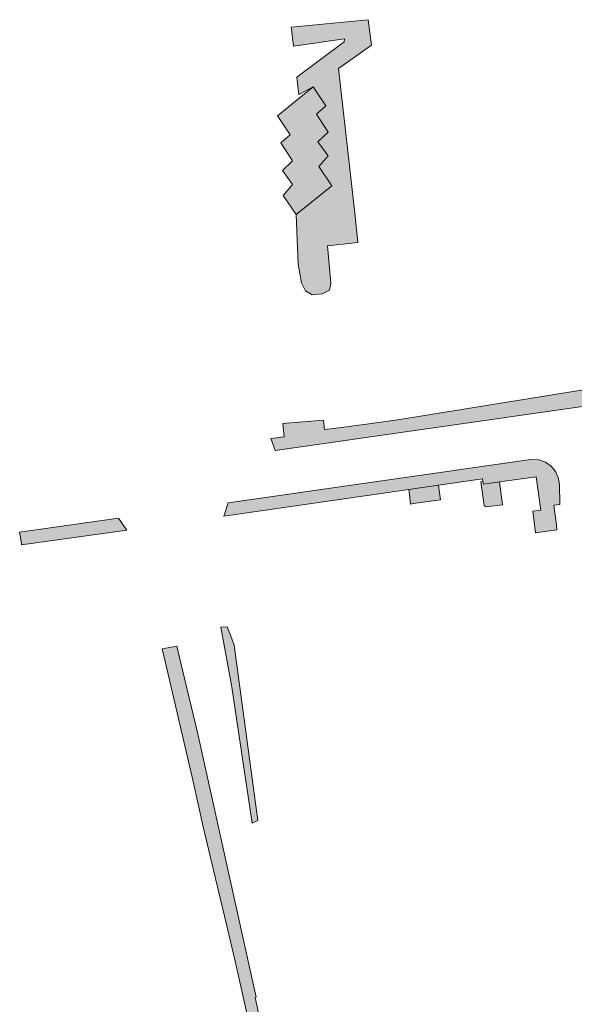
# Model space of a CAD drawing. Extents: x 97094 to 109644, y 463509 to 471969.
# Tile 28 of 256: x 98783 to 98846, y 467287 to 467400. Entities that reach past the tile are written whole.
import ezdxf

# ---------------------------------------------------------------- set-up
doc = ezdxf.new("R2010")
doc.units = 0
doc.layers.add('109 Onkruidbestrijding elementen', color=6, linetype='Continuous', lineweight=20, true_color=0xff00ff)

msp = doc.modelspace()

# ---------------------------------------------------------------- hatches: boundary and pattern name
at = {"layer": '109 Onkruidbestrijding elementen', "true_color": 0xff00ff}
for points in [[(98814.53, 467377.44), (98814.77, 467371.78), (98815.15, 467369.64), (98815.61, 467368.74), (98816.39, 467368.26), (98817.53, 467368.4), (98818.35, 467368.8), (98818.5, 467369.62), (98818.11, 467373.89), (98821.6, 467374.26), (98821.24, 467377.61), (98819.4, 467394.15), (98823.16, 467396.84), (98822.78, 467399.74), (98813.97, 467398.9), (98813.99, 467398.66), (98814.22, 467396.72), (98820.06, 467397.53), (98820.05, 467397.19), (98814.63, 467393.16), (98814.86, 467391.2), (98816.49, 467392.04), (98817.93, 467389.88), (98816.86, 467388.95), (98818.21, 467386.88), (98817.03, 467385.78), (98818.21, 467384.18), (98817.14, 467382.93), (98818.61, 467380.75), (98814.53, 467377.44)], [(98814.53, 467377.44), (98818.61, 467380.75), (98817.14, 467382.93), (98818.21, 467384.18), (98817.03, 467385.78), (98818.21, 467386.88), (98816.86, 467388.95), (98817.93, 467389.88), (98816.49, 467392.04), (98812.42, 467388.73), (98813.86, 467386.57), (98812.79, 467385.64), (98814.13, 467383.58), (98812.96, 467382.47), (98814.14, 467380.87), (98813.06, 467379.62), (98814.53, 467377.44)], [(98813.01, 467353.54), (98813.17, 467352.01), (98811.63, 467351.85), (98812.15, 467350.48), (98847.59, 467355.52), (98860.1, 467357.06), (98902.23, 467360.02), (98903.12, 467361.11), (98936.03, 467364.22), (98944.65, 467368.47), (98958.1, 467370.67), (98958.07, 467371.56), (98958.04, 467372.06), (98944.36, 467369.89), (98936.77, 467366.17), (98930.39, 467365.35), (98926.51, 467364.85), (98922.62, 467364.36), (98900.99, 467362.54), (98900.69, 467362.02), (98895.59, 467361.65), (98893.64, 467361.48), (98881.09, 467360.79), (98863.62, 467359.53), (98863.58, 467359.54), (98863.55, 467359.54), (98863.51, 467359.54), (98863.48, 467359.54), (98863.45, 467359.54), (98863.41, 467359.55), (98863.38, 467359.55), (98863.34, 467359.55), (98863.31, 467359.56), (98863.28, 467359.56), (98863.24, 467359.57), (98863.21, 467359.58), (98863.17, 467359.58), (98863.14, 467359.59), (98863.11, 467359.6), (98863.07, 467359.61), (98863.04, 467359.62), (98863.01, 467359.63), (98862.98, 467359.64), (98862.94, 467359.65), (98862.91, 467359.66), (98862.88, 467359.67), (98862.85, 467359.68), (98862.81, 467359.7), (98862.78, 467359.71), (98862.75, 467359.72), (98862.72, 467359.74), (98862.69, 467359.75), (98862.66, 467359.77), (98862.63, 467359.79), (98862.6, 467359.8), (98862.57, 467359.82), (98862.54, 467359.84), (98862.51, 467359.86), (98862.48, 467359.88), (98862.45, 467359.89), (98862.42, 467359.91), (98862.4, 467359.93), (98862.37, 467359.95), (98862.34, 467359.98), (98862.32, 467360), (98862.29, 467360.02), (98862.26, 467360.04), (98862.24, 467360.06), (98862.21, 467360.09), (98862.19, 467360.11), (98862.16, 467360.14), (98862.14, 467360.16), (98862.11, 467360.18), (98862.09, 467360.21), (98862.07, 467360.24), (98862.05, 467360.26), (98862.02, 467360.29), (98862, 467360.31), (98861.98, 467360.34), (98861.96, 467360.37), (98861.94, 467360.4), (98861.92, 467360.43), (98861.9, 467360.45), (98861.88, 467360.48), (98861.86, 467360.51), (98861.85, 467360.54), (98861.83, 467360.57), (98861.81, 467360.6), (98861.79, 467360.63), (98861.78, 467360.66), (98861.76, 467360.69), (98861.75, 467360.72), (98861.73, 467360.75), (98861.72, 467360.79), (98861.71, 467360.82), (98861.69, 467360.85), (98861.68, 467360.88), (98861.67, 467360.91), (98861.66, 467360.95), (98861.65, 467360.98), (98861.64, 467361.01), (98861.63, 467361.05), (98861.62, 467361.08), (98861.61, 467361.11), (98861.6, 467361.15), (98861.6, 467361.18), (98861.59, 467361.21), (98861.37, 467363.65), (98856.75, 467363.17), (98857.06, 467360.81), (98857.07, 467360.78), (98857.07, 467360.74), (98857.07, 467360.71), (98857.07, 467360.68), (98857.08, 467360.65), (98857.08, 467360.62), (98857.08, 467360.59), (98857.08, 467360.55), (98857.08, 467360.52), (98857.07, 467360.49), (98857.07, 467360.46), (98857.07, 467360.43), (98857.07, 467360.4), (98857.06, 467360.36), (98857.06, 467360.33), (98857.06, 467360.3), (98857.05, 467360.27), (98857.04, 467360.24), (98857.04, 467360.21), (98857.03, 467360.18), (98857.03, 467360.15), (98857.02, 467360.11), (98857.01, 467360.08), (98857, 467360.05), (98856.99, 467360.02), (98856.98, 467359.99), (98856.97, 467359.96), (98856.96, 467359.93), (98856.95, 467359.9), (98856.94, 467359.87), (98856.93, 467359.84), (98856.91, 467359.81), (98856.9, 467359.79), (98856.89, 467359.76), (98856.87, 467359.73), (98856.86, 467359.7), (98856.85, 467359.67), (98856.83, 467359.64), (98856.81, 467359.62), (98856.8, 467359.59), (98856.78, 467359.56), (98856.76, 467359.54), (98856.75, 467359.51), (98856.73, 467359.48), (98856.71, 467359.46), (98856.69, 467359.43), (98856.67, 467359.41), (98856.65, 467359.38), (98856.63, 467359.36), (98856.61, 467359.33), (98856.59, 467359.31), (98856.57, 467359.29), (98856.55, 467359.26), (98856.52, 467359.24), (98856.5, 467359.22), (98856.48, 467359.2), (98856.46, 467359.17), (98856.43, 467359.15), (98856.41, 467359.13), (98856.38, 467359.11), (98856.36, 467359.09), (98856.33, 467359.07), (98856.31, 467359.05), (98856.28, 467359.03), (98856.26, 467359.02), (98856.23, 467359), (98856.21, 467358.98), (98856.18, 467358.96), (98856.15, 467358.95), (98856.12, 467358.93), (98856.1, 467358.92), (98856.07, 467358.9), (98856.04, 467358.89), (98856.01, 467358.87), (98855.98, 467358.86), (98855.95, 467358.84), (98855.93, 467358.83), (98855.9, 467358.82), (98855.87, 467358.81), (98855.84, 467358.8), (98855.81, 467358.79), (98855.78, 467358.77), (98855.75, 467358.76), (98855.72, 467358.76), (98855.69, 467358.75), (98855.66, 467358.74), (98855.63, 467358.73), (98855.59, 467358.72), (98855.56, 467358.72), (98855.53, 467358.71), (98855.5, 467358.7), (98855.47, 467358.7), (98826.17, 467353.97), (98822.02, 467353.41), (98819.44, 467353.07), (98817.79, 467352.87), (98817.67, 467353.95), (98813.01, 467353.54)], [(98830.84, 467346.48), (98835.87, 467347.21), (98835.93, 467346.92), (98835.98, 467346.6), (98837.82, 467346.87), (98842.01, 467347.46), (98842.57, 467343.64), (98841.64, 467343.53), (98841.95, 467341.06), (98844.4, 467341.37), (98844.33, 467341.97), (98844.05, 467344.2), (98844.72, 467344.29), (98844.68, 467346.58), (98844.68, 467346.59), (98844.55, 467347.36), (98844.23, 467348.07), (98843.73, 467348.67), (98843.08, 467349.12), (98842.34, 467349.38), (98841.41, 467349.45), (98806.74, 467344.46), (98806.34, 467343.18), (98806.27, 467342.96), (98827.45, 467346), (98830.84, 467346.48)], [(98837.82, 467346.87), (98835.98, 467346.6), (98835.93, 467346.92), (98835.69, 467346.89), (98836.06, 467344.16), (98836.19, 467344.08), (98836.31, 467344.01), (98838.17, 467344.26), (98837.82, 467346.87)], [(98827.65, 467344.34), (98827.92, 467344.39), (98831.06, 467344.82), (98830.91, 467345.91), (98830.84, 467346.48), (98827.45, 467346), (98827.52, 467345.42), (98827.65, 467344.34)], [(98783.1, 467339.69), (98795.15, 467341.34), (98794.21, 467342.71), (98782.88, 467341.12), (98783.01, 467340.3), (98783.09, 467339.8), (98783.1, 467339.69)], [(98810.14, 467308.15), (98807.46, 467328.21), (98806.71, 467330.14), (98806.68, 467330.3), (98805.93, 467330.25), (98807.18, 467323.4), (98809.52, 467307.82), (98810.14, 467308.15)], [(98809.33, 467284.17), (98809.35, 467284.11), (98809.36, 467284.06), (98809.37, 467284), (98809.38, 467283.94), (98809.38, 467283.88), (98809.39, 467283.82), (98809.4, 467283.76), (98809.4, 467283.7), (98809.41, 467283.64), (98809.41, 467283.58), (98809.41, 467283.52), (98809.41, 467283.46), (98809.41, 467283.41), (98809.41, 467283.35), (98809.41, 467283.29), (98809.41, 467283.23), (98809.4, 467283.17), (98809.4, 467283.11), (98809.39, 467283.05), (98809.38, 467282.99), (98809.38, 467282.93), (98809.37, 467282.87), (98809.36, 467282.81), (98809.35, 467282.75), (98809.34, 467282.7), (98809.32, 467282.64), (98809.31, 467282.58), (98809.29, 467282.52), (98809.28, 467282.47), (98809.26, 467282.41), (98809.25, 467282.35), (98809.23, 467282.29), (98809.21, 467282.24), (98809.19, 467282.18), (98809.17, 467282.13), (98809.14, 467282.07), (98809.12, 467282.02), (98809.1, 467281.96), (98809.07, 467281.91), (98809.05, 467281.85), (98809.02, 467281.8), (98808.99, 467281.75), (98808.96, 467281.7), (98808.94, 467281.64), (98808.91, 467281.59), (98808.87, 467281.54), (98808.84, 467281.49), (98808.81, 467281.44), (98808.78, 467281.39), (98808.74, 467281.34), (98808.71, 467281.3), (98808.67, 467281.25), (98808.64, 467281.2), (98808.6, 467281.16), (98808.56, 467281.11), (98808.52, 467281.06), (98808.48, 467281.02), (98808.44, 467280.98), (98808.4, 467280.93), (98808.36, 467280.89), (98808.32, 467280.85), (98808.27, 467280.81), (98808.23, 467280.77), (98808.18, 467280.73), (98808.14, 467280.69), (98808.09, 467280.65), (98808.05, 467280.61), (98808, 467280.58), (98807.95, 467280.54), (98807.9, 467280.51), (98807.86, 467280.47), (98807.81, 467280.44), (98807.76, 467280.41), (98807.71, 467280.38), (98807.66, 467280.34), (98807.6, 467280.31), (98807.55, 467280.29), (98807.5, 467280.26), (98807.45, 467280.23), (98807.39, 467280.2), (98807.34, 467280.18), (98807.29, 467280.15), (98807.23, 467280.13), (98807.18, 467280.11), (98807.12, 467280.08), (98807.07, 467280.06), (98807.01, 467280.04), (98806.95, 467280.02), (98806.9, 467280.01), (98806.84, 467279.99), (98806.78, 467279.97), (98806.73, 467279.96), (98806.67, 467279.94), (98806.61, 467279.93), (98806.55, 467279.92), (98806.49, 467279.9), (98806.44, 467279.89), (98806.38, 467279.88), (98806.32, 467279.87), (98806.26, 467279.87), (98806.2, 467279.86), (98804.99, 467279.78), (98805.1, 467278.43), (98806.84, 467278.6), (98806.91, 467278.61), (98806.98, 467278.62), (98807.05, 467278.63), (98807.13, 467278.64), (98807.2, 467278.65), (98807.27, 467278.66), (98807.34, 467278.68), (98807.41, 467278.69), (98807.48, 467278.71), (98807.55, 467278.73), (98807.63, 467278.75), (98807.7, 467278.77), (98807.77, 467278.79), (98807.84, 467278.81), (98807.9, 467278.84), (98807.97, 467278.86), (98808.04, 467278.89), (98808.11, 467278.92), (98808.18, 467278.95), (98808.24, 467278.98), (98808.31, 467279.01), (98808.38, 467279.04), (98808.44, 467279.07), (98808.51, 467279.11), (98808.57, 467279.14), (98808.63, 467279.18), (98808.7, 467279.22), (98808.76, 467279.25), (98808.82, 467279.29), (98808.88, 467279.33), (98808.94, 467279.37), (98809, 467279.42), (98809.06, 467279.46), (98809.12, 467279.5), (98809.18, 467279.55), (98809.23, 467279.6), (98809.29, 467279.64), (98809.34, 467279.69), (98809.4, 467279.74), (98809.45, 467279.79), (98809.51, 467279.84), (98809.56, 467279.89), (98809.61, 467279.95), (98809.66, 467280), (98809.71, 467280.05), (98809.76, 467280.11), (98809.8, 467280.16), (98809.85, 467280.22), (98809.9, 467280.28), (98809.94, 467280.34), (98809.98, 467280.4), (98810.03, 467280.45), (98810.07, 467280.52), (98810.11, 467280.58), (98810.15, 467280.64), (98810.19, 467280.7), (98810.22, 467280.76), (98810.26, 467280.83), (98810.3, 467280.89), (98810.33, 467280.95), (98810.36, 467281.02), (98810.4, 467281.09), (98810.43, 467281.15), (98810.46, 467281.22), (98810.49, 467281.29), (98810.51, 467281.35), (98810.54, 467281.42), (98810.57, 467281.49), (98810.59, 467281.56), (98810.61, 467281.63), (98810.64, 467281.7), (98810.66, 467281.77), (98810.68, 467281.84), (98810.69, 467281.91), (98810.71, 467281.98), (98810.73, 467282.05), (98810.74, 467282.13), (98810.76, 467282.2), (98810.77, 467282.27), (98810.78, 467282.34), (98810.79, 467282.41), (98810.8, 467282.49), (98810.81, 467282.56), (98810.81, 467282.63), (98810.82, 467282.71), (98810.82, 467282.78), (98810.83, 467282.85), (98810.83, 467282.92), (98810.83, 467283), (98810.83, 467283.07), (98810.83, 467283.14), (98810.82, 467283.22), (98810.82, 467283.29), (98810.81, 467283.36), (98810.81, 467283.44), (98810.8, 467283.51), (98810.79, 467283.58), (98810.78, 467283.65), (98810.77, 467283.73), (98810.75, 467283.8), (98810.74, 467283.87), (98809.83, 467287.89), (98809.98, 467287.92), (98808.9, 467292.75), (98803.24, 467318.2), (98801.37, 467325.98), (98800.87, 467328.07), (98799.2, 467327.76), (98799.57, 467326.16), (98802.76, 467312.62), (98803.89, 467307.43), (98806.34, 467297.21), (98807.57, 467292.04), (98808.56, 467287.62), (98809.33, 467284.17)]]:
    msp.add_hatch(color=6, dxfattribs=at).paths.add_polyline_path(points)

# ---------------------------------------------------------------- linework, layer by layer
at = {"layer": '109 Onkruidbestrijding elementen', "color": 3, "true_color": 0x00ff00}
for points in [[(98814.53, 467377.44), (98814.77, 467371.78), (98815.15, 467369.64), (98815.61, 467368.74), (98816.39, 467368.26), (98817.53, 467368.4), (98818.35, 467368.8), (98818.5, 467369.62), (98818.11, 467373.89), (98821.6, 467374.26), (98821.24, 467377.61), (98819.4, 467394.15), (98823.16, 467396.84), (98822.78, 467399.74), (98813.97, 467398.9), (98813.99, 467398.66), (98814.22, 467396.72), (98820.06, 467397.53), (98820.05, 467397.19), (98814.63, 467393.16), (98814.86, 467391.2), (98816.49, 467392.04), (98817.93, 467389.88), (98816.86, 467388.95), (98818.21, 467386.88), (98817.03, 467385.78), (98818.21, 467384.18), (98817.14, 467382.93), (98818.61, 467380.75), (98814.53, 467377.44)], [(98814.53, 467377.44), (98818.61, 467380.75), (98817.14, 467382.93), (98818.21, 467384.18), (98817.03, 467385.78), (98818.21, 467386.88), (98816.86, 467388.95), (98817.93, 467389.88), (98816.49, 467392.04), (98812.42, 467388.73), (98813.86, 467386.57), (98812.79, 467385.64), (98814.13, 467383.58), (98812.96, 467382.47), (98814.14, 467380.87), (98813.06, 467379.62), (98814.53, 467377.44)], [(98830.84, 467346.48), (98835.87, 467347.21), (98835.93, 467346.92), (98835.98, 467346.6), (98837.82, 467346.87), (98842.01, 467347.46), (98842.57, 467343.64), (98841.64, 467343.53), (98841.95, 467341.06), (98844.4, 467341.37), (98844.33, 467341.97), (98844.05, 467344.2), (98844.72, 467344.29), (98844.68, 467346.58), (98844.68, 467346.59), (98844.55, 467347.36), (98844.23, 467348.07), (98843.73, 467348.67), (98843.08, 467349.12), (98842.34, 467349.38), (98841.41, 467349.45), (98806.74, 467344.46), (98806.34, 467343.18), (98806.27, 467342.96), (98827.45, 467346), (98830.84, 467346.48)], [(98837.82, 467346.87), (98835.98, 467346.6), (98835.93, 467346.92), (98835.69, 467346.89), (98836.06, 467344.16), (98836.19, 467344.08), (98836.31, 467344.01), (98838.17, 467344.26), (98837.82, 467346.87)], [(98827.65, 467344.34), (98827.92, 467344.39), (98831.06, 467344.82), (98830.91, 467345.91), (98830.84, 467346.48), (98827.45, 467346), (98827.52, 467345.42), (98827.65, 467344.34)], [(98783.1, 467339.69), (98795.15, 467341.34), (98794.21, 467342.71), (98782.88, 467341.12), (98783.01, 467340.3), (98783.09, 467339.8), (98783.1, 467339.69)], [(98810.14, 467308.15), (98807.46, 467328.21), (98806.71, 467330.14), (98806.68, 467330.3), (98805.93, 467330.25), (98807.18, 467323.4), (98809.52, 467307.82), (98810.14, 467308.15)]]:
    msp.add_lwpolyline(points, close=True, dxfattribs=at)
for points in [[(98855.47, 467358.7), (98826.17, 467353.97), (98822.02, 467353.41), (98819.44, 467353.07), (98817.79, 467352.87), (98817.67, 467353.95), (98813.01, 467353.54), (98813.01, 467353.54), (98813.17, 467352.01), (98811.63, 467351.85), (98812.15, 467350.48), (98847.59, 467355.52)], [(98810.74, 467283.87), (98809.83, 467287.89), (98809.98, 467287.92), (98808.9, 467292.75), (98803.24, 467318.2), (98801.37, 467325.98), (98800.87, 467328.07), (98799.2, 467327.76), (98799.57, 467326.16), (98802.76, 467312.62), (98803.89, 467307.43), (98806.34, 467297.21), (98807.57, 467292.04), (98808.56, 467287.62), (98809.33, 467284.17)]]:
    msp.add_lwpolyline(points, dxfattribs=at)

doc.saveas('drawing.dxf')
